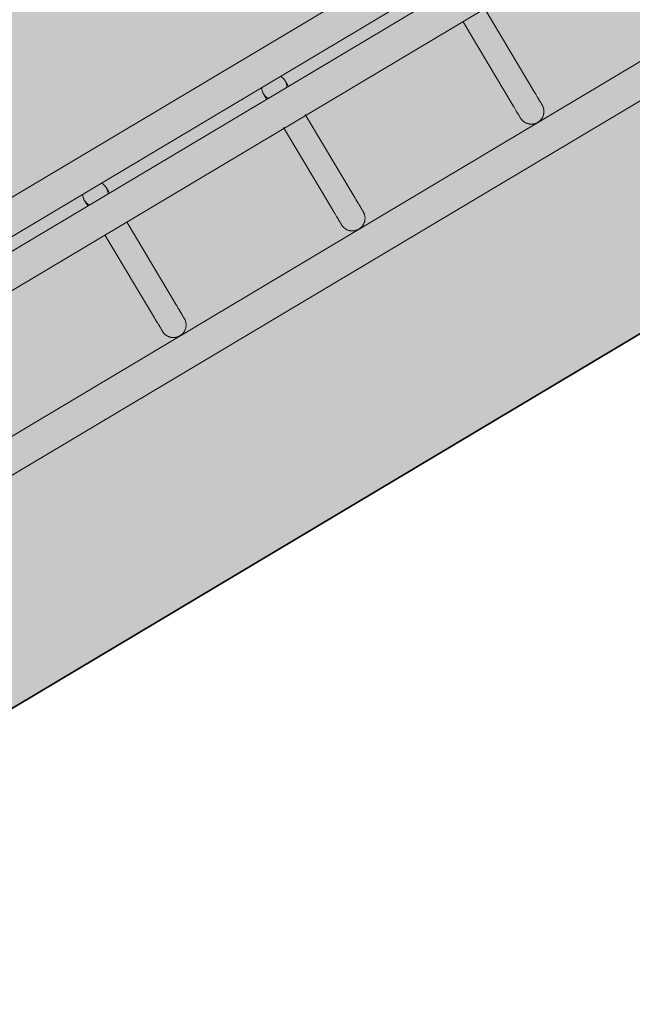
# Model space of a CAD drawing. Header units: metres. Extents: x 127444 to 127966, y 464485 to 464708.
# Tile 230 of 256: x 127926.801 to 127926.946, y 464642.966 to 464643.199. Entities that reach past the tile are written whole.
import ezdxf

# ---------------------------------------------------------------- set-up
doc = ezdxf.new("R2010")
doc.units = ezdxf.units.M
for name, color, linetype, lineweight in [('A-FLOR-HRAL', 11, 'Continuous', 9), ('B-WE-VH-VERHARDING_BETONSTRAATSTEEN-A-200', 8, 'Continuous', 9), ('N-WE-VH-VERHARDING_BETON-A', 252, 'Continuous', 18), ('N-WE-VH-VERHARDING_BETON-G', 252, 'Continuous', 35), ('S-BEAM', 12, 'Continuous', 9)]:
    doc.layers.add(name, color=color, linetype=linetype, lineweight=lineweight)

# ---------------------------------------------------------------- blocks, each defined once
blk = doc.blocks.new('34_22_B_BNP_Hekwerk_Integra_Schuin - Integra_Schuin_1000-4876906--2_00_00')
at = {"layer": 'A-FLOR-HRAL'}
for p, q in [((362.37, 9.5), (-1956.09, 9.5)), ((-1956.09, 1.5), (361.67, 1.5)), ((361.4, -1.5), (-1956.09, -1.5)), ((-1956.09, -9.5), (360.7, -9.5)), ((358.11, -39.13), (-1956.09, -39.13)), ((-1956.09, -47.13), (357.41, -47.13))]:
    blk.add_line(p, q, dxfattribs=at)
at = {"layer": 'S-BEAM'}
for p, q in [((-1297.62, -9.31), (-1297.62, -32.34)), ((-1297.62, -9.31), (-1297.62, -32.34)), ((-1297.62, -9.31), (-1297.62, -32.34)), ((-1297.62, -9.31), (-1297.62, -32.34)), ((-1291.62, -32.34), (-1291.62, -9.31)), ((-1291.62, -32.34), (-1291.62, -9.31)), ((-1291.62, -32.34), (-1291.62, -9.31)), ((-1291.62, -32.34), (-1291.62, -9.31)), ((-1347.02, -9.6), (-1347.02, -32.34)), ((-1347.02, -9.6), (-1347.02, -32.34)), ((-1347.02, -9.6), (-1347.02, -32.34)), ((-1347.02, -9.6), (-1347.02, -32.34)), ((-1341.02, -32.34), (-1341.02, -9.6)), ((-1341.02, -32.34), (-1341.02, -9.6)), ((-1341.02, -32.34), (-1341.02, -9.6)), ((-1341.02, -32.34), (-1341.02, -9.6)), ((-1248.22, -9.6), (-1248.22, -32.34)), ((-1248.22, -9.6), (-1248.22, -32.34)), ((-1248.22, -9.6), (-1248.22, -32.34)), ((-1248.22, -9.6), (-1248.22, -32.34)), ((-1242.22, -32.34), (-1242.22, -9.6)), ((-1242.22, -32.34), (-1242.22, -9.6)), ((-1242.22, -32.34), (-1242.22, -9.6)), ((-1242.22, -32.34), (-1242.22, -9.6))]:
    blk.add_line(p, q, dxfattribs=at)
at = {"layer": 'S-BEAM', "flags": 128}
for points in [[(-1347.02, 0), (-1347.02, 0.12), (-1347.01, 0.24), (-1347, 0.36), (-1346.98, 0.48), (-1346.96, 0.6)], [(-1347.02, 0), (-1347.02, 0.12), (-1347.01, 0.24), (-1347, 0.36), (-1346.98, 0.48), (-1346.96, 0.6)], [(-1347.02, 0), (-1347.02, -0.01), (-1347.02, -0.03), (-1347.02, -0.06), (-1347.02, -0.11), (-1347.02, -0.18), (-1347.02, -0.26), (-1347.02, -0.35), (-1347.02, -0.46), (-1347.02, -0.58), (-1347.02, -0.71), (-1347.02, -0.86), (-1347.02, -1.02), (-1347.02, -1.19), (-1347.02, -1.37), (-1347.02, -1.53)], [(-1347.02, 0), (-1347.02, -0.01), (-1347.02, -0.03), (-1347.02, -0.06), (-1347.02, -0.11), (-1347.02, -0.18), (-1347.02, -0.26), (-1347.02, -0.35), (-1347.02, -0.46), (-1347.02, -0.58), (-1347.02, -0.71), (-1347.02, -0.86), (-1347.02, -1.02), (-1347.02, -1.19), (-1347.02, -1.37), (-1347.02, -1.53)], [(-1346.74, 1.28), (-1346.68, 1.39), (-1346.63, 1.49)], [(-1346.74, 1.28), (-1346.68, 1.39), (-1346.63, 1.49)], [(-1341.07, 0.54), (-1341.05, 0.42), (-1341.04, 0.3), (-1341.03, 0.18), (-1341.02, 0.06), (-1341.02, 0)], [(-1341.07, 0.54), (-1341.05, 0.42), (-1341.04, 0.3), (-1341.03, 0.18), (-1341.02, 0.06), (-1341.02, 0)], [(-1341.02, 0), (-1341.02, -0.01), (-1341.02, -0.03), (-1341.02, -0.06), (-1341.02, -0.11), (-1341.02, -0.18), (-1341.02, -0.26), (-1341.02, -0.35), (-1341.02, -0.46), (-1341.02, -0.58), (-1341.02, -0.71), (-1341.02, -0.86), (-1341.02, -1.02), (-1341.02, -1.19), (-1341.02, -1.37), (-1341.02, -1.53)], [(-1341.02, 0), (-1341.02, -0.01), (-1341.02, -0.03), (-1341.02, -0.06), (-1341.02, -0.11), (-1341.02, -0.18), (-1341.02, -0.26), (-1341.02, -0.35), (-1341.02, -0.46), (-1341.02, -0.58), (-1341.02, -0.71), (-1341.02, -0.86), (-1341.02, -1.02), (-1341.02, -1.19), (-1341.02, -1.37), (-1341.02, -1.53)], [(-1297.62, 0), (-1297.62, 0.12), (-1297.61, 0.24), (-1297.6, 0.36), (-1297.58, 0.48), (-1297.56, 0.6)], [(-1297.62, 0), (-1297.62, 0.12), (-1297.61, 0.24), (-1297.6, 0.36), (-1297.58, 0.48), (-1297.56, 0.6)], [(-1297.62, 0), (-1297.62, -0.01), (-1297.62, -0.03), (-1297.62, -0.06), (-1297.62, -0.11), (-1297.62, -0.18), (-1297.62, -0.26), (-1297.62, -0.35), (-1297.62, -0.46), (-1297.62, -0.58), (-1297.62, -0.71), (-1297.62, -0.86), (-1297.62, -1.02), (-1297.62, -1.19), (-1297.62, -1.37), (-1297.62, -1.53)], [(-1297.62, 0), (-1297.62, -0.01), (-1297.62, -0.03), (-1297.62, -0.06), (-1297.62, -0.11), (-1297.62, -0.18), (-1297.62, -0.26), (-1297.62, -0.35), (-1297.62, -0.46), (-1297.62, -0.58), (-1297.62, -0.71), (-1297.62, -0.86), (-1297.62, -1.02), (-1297.62, -1.19), (-1297.62, -1.37), (-1297.62, -1.53)], [(-1297.34, 1.28), (-1297.28, 1.39), (-1297.23, 1.49)], [(-1297.34, 1.28), (-1297.28, 1.39), (-1297.23, 1.49)], [(-1291.67, 0.54), (-1291.65, 0.42), (-1291.64, 0.3), (-1291.63, 0.18), (-1291.62, 0.06), (-1291.62, 0)], [(-1291.67, 0.54), (-1291.65, 0.42), (-1291.64, 0.3), (-1291.63, 0.18), (-1291.62, 0.06), (-1291.62, 0)], [(-1291.62, 0), (-1291.62, -0.01), (-1291.62, -0.03), (-1291.62, -0.06), (-1291.62, -0.11), (-1291.62, -0.18), (-1291.62, -0.26), (-1291.62, -0.35), (-1291.62, -0.46), (-1291.62, -0.58), (-1291.62, -0.71), (-1291.62, -0.86), (-1291.62, -1.02), (-1291.62, -1.19), (-1291.62, -1.37), (-1291.62, -1.53)], [(-1291.62, 0), (-1291.62, -0.01), (-1291.62, -0.03), (-1291.62, -0.06), (-1291.62, -0.11), (-1291.62, -0.18), (-1291.62, -0.26), (-1291.62, -0.35), (-1291.62, -0.46), (-1291.62, -0.58), (-1291.62, -0.71), (-1291.62, -0.86), (-1291.62, -1.02), (-1291.62, -1.19), (-1291.62, -1.37), (-1291.62, -1.53)], [(-1347.02, -1.53), (-1347.02, -1.38), (-1347.02, -1.19), (-1347.02, -1.02), (-1347.02, -0.86), (-1347.02, -0.71), (-1347.02, -0.58), (-1347.02, -0.46), (-1347.02, -0.35), (-1347.02, -0.26), (-1347.02, -0.18), (-1347.02, -0.12), (-1347.02, -0.07), (-1347.02, -0.03), (-1347.02, -0.01), (-1347.02, 0)], [(-1347.02, -1.53), (-1347.02, -1.38), (-1347.02, -1.19), (-1347.02, -1.02), (-1347.02, -0.86), (-1347.02, -0.71), (-1347.02, -0.58), (-1347.02, -0.46), (-1347.02, -0.35), (-1347.02, -0.26), (-1347.02, -0.18), (-1347.02, -0.12), (-1347.02, -0.07), (-1347.02, -0.03), (-1347.02, -0.01), (-1347.02, 0)], [(-1341.02, -1.53), (-1341.02, -1.38), (-1341.02, -1.19), (-1341.02, -1.02), (-1341.02, -0.86), (-1341.02, -0.71), (-1341.02, -0.58), (-1341.02, -0.46), (-1341.02, -0.35), (-1341.02, -0.26), (-1341.02, -0.18), (-1341.02, -0.12), (-1341.02, -0.07), (-1341.02, -0.03), (-1341.02, -0.01), (-1341.02, 0)], [(-1341.02, -1.53), (-1341.02, -1.38), (-1341.02, -1.19), (-1341.02, -1.02), (-1341.02, -0.86), (-1341.02, -0.71), (-1341.02, -0.58), (-1341.02, -0.46), (-1341.02, -0.35), (-1341.02, -0.26), (-1341.02, -0.18), (-1341.02, -0.12), (-1341.02, -0.07), (-1341.02, -0.03), (-1341.02, -0.01), (-1341.02, 0)], [(-1297.62, -1.53), (-1297.62, -1.38), (-1297.62, -1.19), (-1297.62, -1.02), (-1297.62, -0.86), (-1297.62, -0.71), (-1297.62, -0.58), (-1297.62, -0.46), (-1297.62, -0.35), (-1297.62, -0.26), (-1297.62, -0.18), (-1297.62, -0.12), (-1297.62, -0.07), (-1297.62, -0.03), (-1297.62, -0.01), (-1297.62, 0)], [(-1297.62, -1.53), (-1297.62, -1.38), (-1297.62, -1.19), (-1297.62, -1.02), (-1297.62, -0.86), (-1297.62, -0.71), (-1297.62, -0.58), (-1297.62, -0.46), (-1297.62, -0.35), (-1297.62, -0.26), (-1297.62, -0.18), (-1297.62, -0.12), (-1297.62, -0.07), (-1297.62, -0.03), (-1297.62, -0.01), (-1297.62, 0)], [(-1291.62, -1.53), (-1291.62, -1.38), (-1291.62, -1.19), (-1291.62, -1.02), (-1291.62, -0.86), (-1291.62, -0.71), (-1291.62, -0.58), (-1291.62, -0.46), (-1291.62, -0.35), (-1291.62, -0.26), (-1291.62, -0.18), (-1291.62, -0.12), (-1291.62, -0.07), (-1291.62, -0.03), (-1291.62, -0.01), (-1291.62, 0)], [(-1291.62, -1.53), (-1291.62, -1.38), (-1291.62, -1.19), (-1291.62, -1.02), (-1291.62, -0.86), (-1291.62, -0.71), (-1291.62, -0.58), (-1291.62, -0.46), (-1291.62, -0.35), (-1291.62, -0.26), (-1291.62, -0.18), (-1291.62, -0.12), (-1291.62, -0.07), (-1291.62, -0.03), (-1291.62, -0.01), (-1291.62, 0)], [(-1347.02, -32.34), (-1347.02, -32.75), (-1347.02, -33.15), (-1347.02, -33.52), (-1347.02, -33.87), (-1347.02, -34.2), (-1347.02, -34.5), (-1347.02, -34.78), (-1347.02, -35.03), (-1347.02, -35.26), (-1347.02, -35.46), (-1347.02, -35.64), (-1347.02, -35.78), (-1347.02, -35.91), (-1347.02, -36), (-1347.02, -36.07), (-1347.02, -36.11), (-1347.02, -36.13)], [(-1347.02, -36.13), (-1347.02, -36.11), (-1347.02, -36.07), (-1347.02, -36), (-1347.02, -35.91), (-1347.02, -35.79), (-1347.02, -35.64), (-1347.02, -35.46), (-1347.02, -35.26), (-1347.02, -35.04), (-1347.02, -34.78), (-1347.02, -34.51), (-1347.02, -34.2), (-1347.02, -33.88), (-1347.02, -33.53), (-1347.02, -33.16), (-1347.02, -32.76), (-1347.02, -32.34), (-1347.02, -32.34)], [(-1347.02, -32.34), (-1347.02, -32.75), (-1347.02, -33.15), (-1347.02, -33.52), (-1347.02, -33.87), (-1347.02, -34.2)], [(-1347.02, -34.2), (-1347.02, -33.88), (-1347.02, -33.53), (-1347.02, -33.16), (-1347.02, -32.76), (-1347.02, -32.34), (-1347.02, -32.34)], [(-1341.02, -32.34), (-1341.02, -32.75), (-1341.02, -33.15), (-1341.02, -33.52), (-1341.02, -33.87), (-1341.02, -34.2), (-1341.02, -34.5), (-1341.02, -34.78), (-1341.02, -35.03), (-1341.02, -35.26), (-1341.02, -35.46), (-1341.02, -35.64), (-1341.02, -35.78), (-1341.02, -35.91), (-1341.02, -36), (-1341.02, -36.07), (-1341.02, -36.11), (-1341.02, -36.13)], [(-1341.02, -36.13), (-1341.02, -36.11), (-1341.02, -36.07), (-1341.02, -36), (-1341.02, -35.91), (-1341.02, -35.79), (-1341.02, -35.64), (-1341.02, -35.46), (-1341.02, -35.26), (-1341.02, -35.04), (-1341.02, -34.78), (-1341.02, -34.51), (-1341.02, -34.2), (-1341.02, -33.88), (-1341.02, -33.53), (-1341.02, -33.16), (-1341.02, -32.76), (-1341.02, -32.34), (-1341.02, -32.34)], [(-1297.62, -32.34), (-1297.62, -32.75), (-1297.62, -33.15), (-1297.62, -33.52), (-1297.62, -33.87), (-1297.62, -34.2), (-1297.62, -34.5), (-1297.62, -34.78), (-1297.62, -35.03), (-1297.62, -35.26), (-1297.62, -35.46), (-1297.62, -35.64), (-1297.62, -35.78), (-1297.62, -35.91), (-1297.62, -36), (-1297.62, -36.07), (-1297.62, -36.11), (-1297.62, -36.13)], [(-1297.62, -36.13), (-1297.62, -36.11), (-1297.62, -36.07), (-1297.62, -36), (-1297.62, -35.91), (-1297.62, -35.79), (-1297.62, -35.64), (-1297.62, -35.46), (-1297.62, -35.26), (-1297.62, -35.04), (-1297.62, -34.78), (-1297.62, -34.51), (-1297.62, -34.2), (-1297.62, -33.88), (-1297.62, -33.53), (-1297.62, -33.16), (-1297.62, -32.76), (-1297.62, -32.34), (-1297.62, -32.34)], [(-1297.62, -32.34), (-1297.62, -32.75), (-1297.62, -33.15), (-1297.62, -33.52), (-1297.62, -33.87), (-1297.62, -34.2)], [(-1297.62, -34.2), (-1297.62, -33.88), (-1297.62, -33.53), (-1297.62, -33.16), (-1297.62, -32.76), (-1297.62, -32.34), (-1297.62, -32.34)], [(-1291.62, -32.34), (-1291.62, -32.75), (-1291.62, -33.15), (-1291.62, -33.52), (-1291.62, -33.87), (-1291.62, -34.2), (-1291.62, -34.5), (-1291.62, -34.78), (-1291.62, -35.03), (-1291.62, -35.26), (-1291.62, -35.46), (-1291.62, -35.64), (-1291.62, -35.78), (-1291.62, -35.91), (-1291.62, -36), (-1291.62, -36.07), (-1291.62, -36.11), (-1291.62, -36.13)], [(-1291.62, -36.13), (-1291.62, -36.11), (-1291.62, -36.07), (-1291.62, -36), (-1291.62, -35.91), (-1291.62, -35.79), (-1291.62, -35.64), (-1291.62, -35.46), (-1291.62, -35.26), (-1291.62, -35.04), (-1291.62, -34.78), (-1291.62, -34.51), (-1291.62, -34.2), (-1291.62, -33.88), (-1291.62, -33.53), (-1291.62, -33.16), (-1291.62, -32.76), (-1291.62, -32.34), (-1291.62, -32.34)], [(-1248.22, -32.34), (-1248.22, -32.75), (-1248.22, -33.15), (-1248.22, -33.52), (-1248.22, -33.87), (-1248.22, -34.2), (-1248.22, -34.5), (-1248.22, -34.78), (-1248.22, -35.03), (-1248.22, -35.26), (-1248.22, -35.46), (-1248.22, -35.64), (-1248.22, -35.78), (-1248.22, -35.91), (-1248.22, -36), (-1248.22, -36.07), (-1248.22, -36.11), (-1248.22, -36.13)], [(-1248.22, -36.13), (-1248.22, -36.11), (-1248.22, -36.07), (-1248.22, -36), (-1248.22, -35.91), (-1248.22, -35.79), (-1248.22, -35.64), (-1248.22, -35.46), (-1248.22, -35.26), (-1248.22, -35.04), (-1248.22, -34.78), (-1248.22, -34.51), (-1248.22, -34.2), (-1248.22, -33.88), (-1248.22, -33.53), (-1248.22, -33.16), (-1248.22, -32.76), (-1248.22, -32.34), (-1248.22, -32.34)], [(-1248.22, -32.34), (-1248.22, -32.75), (-1248.22, -33.15), (-1248.22, -33.52), (-1248.22, -33.87), (-1248.22, -34.2)], [(-1248.22, -34.2), (-1248.22, -33.88), (-1248.22, -33.53), (-1248.22, -33.16), (-1248.22, -32.76), (-1248.22, -32.34), (-1248.22, -32.34)], [(-1242.22, -32.34), (-1242.22, -32.75), (-1242.22, -33.15), (-1242.22, -33.52), (-1242.22, -33.87), (-1242.22, -34.2), (-1242.22, -34.5), (-1242.22, -34.78), (-1242.22, -35.03), (-1242.22, -35.26), (-1242.22, -35.46), (-1242.22, -35.64), (-1242.22, -35.78), (-1242.22, -35.91), (-1242.22, -36), (-1242.22, -36.07), (-1242.22, -36.11), (-1242.22, -36.13)], [(-1242.22, -36.13), (-1242.22, -36.11), (-1242.22, -36.07), (-1242.22, -36), (-1242.22, -35.91), (-1242.22, -35.79), (-1242.22, -35.64), (-1242.22, -35.46), (-1242.22, -35.26), (-1242.22, -35.04), (-1242.22, -34.78), (-1242.22, -34.51), (-1242.22, -34.2), (-1242.22, -33.88), (-1242.22, -33.53), (-1242.22, -33.16), (-1242.22, -32.76), (-1242.22, -32.34), (-1242.22, -32.34)], [(-1341.02, -33.52), (-1341.02, -33.87), (-1341.02, -34.2), (-1341.02, -34.5), (-1341.02, -34.78), (-1341.02, -35.03), (-1341.02, -35.26), (-1341.02, -35.46), (-1341.02, -35.64), (-1341.02, -35.78), (-1341.02, -35.91), (-1341.02, -36), (-1341.02, -36.07), (-1341.02, -36.11), (-1341.02, -36.13)], [(-1341.02, -36.13), (-1341.02, -36.11), (-1341.02, -36.07), (-1341.02, -36), (-1341.02, -35.91), (-1341.02, -35.79), (-1341.02, -35.64), (-1341.02, -35.46), (-1341.02, -35.26), (-1341.02, -35.04), (-1341.02, -34.78), (-1341.02, -34.51), (-1341.02, -34.2), (-1341.02, -33.88), (-1341.02, -33.53)], [(-1291.62, -33.52), (-1291.62, -33.87), (-1291.62, -34.2), (-1291.62, -34.5), (-1291.62, -34.78), (-1291.62, -35.03), (-1291.62, -35.26), (-1291.62, -35.46), (-1291.62, -35.64), (-1291.62, -35.78), (-1291.62, -35.91), (-1291.62, -36), (-1291.62, -36.07), (-1291.62, -36.11), (-1291.62, -36.13)], [(-1291.62, -36.13), (-1291.62, -36.11), (-1291.62, -36.07), (-1291.62, -36), (-1291.62, -35.91), (-1291.62, -35.79), (-1291.62, -35.64), (-1291.62, -35.46), (-1291.62, -35.26), (-1291.62, -35.04), (-1291.62, -34.78), (-1291.62, -34.51), (-1291.62, -34.2), (-1291.62, -33.88), (-1291.62, -33.53)], [(-1242.22, -33.52), (-1242.22, -33.87), (-1242.22, -34.2), (-1242.22, -34.5), (-1242.22, -34.78), (-1242.22, -35.03), (-1242.22, -35.26), (-1242.22, -35.46), (-1242.22, -35.64), (-1242.22, -35.78), (-1242.22, -35.91), (-1242.22, -36), (-1242.22, -36.07), (-1242.22, -36.11), (-1242.22, -36.13)], [(-1242.22, -36.13), (-1242.22, -36.11), (-1242.22, -36.07), (-1242.22, -36), (-1242.22, -35.91), (-1242.22, -35.79), (-1242.22, -35.64), (-1242.22, -35.46), (-1242.22, -35.26), (-1242.22, -35.04), (-1242.22, -34.78), (-1242.22, -34.51), (-1242.22, -34.2), (-1242.22, -33.88), (-1242.22, -33.53)], [(-1341.02, -36.13), (-1341.02, -36.25), (-1341.03, -36.36), (-1341.04, -36.48), (-1341.06, -36.6), (-1341.08, -36.72), (-1341.11, -36.84), (-1341.14, -36.95), (-1341.17, -37.07), (-1341.21, -37.18), (-1341.26, -37.29), (-1341.31, -37.4), (-1341.36, -37.51), (-1341.42, -37.62), (-1341.48, -37.72), (-1341.55, -37.82), (-1341.62, -37.92), (-1341.69, -38.01), (-1341.77, -38.1), (-1341.85, -38.19), (-1341.93, -38.28), (-1342.02, -38.36), (-1342.11, -38.44), (-1342.2, -38.51), (-1342.3, -38.58), (-1342.4, -38.65), (-1342.5, -38.71), (-1342.61, -38.77), (-1342.72, -38.83), (-1342.82, -38.88), (-1342.94, -38.92), (-1343.05, -38.96), (-1343.16, -39), (-1343.28, -39.03), (-1343.39, -39.06), (-1343.51, -39.08), (-1343.63, -39.1), (-1343.75, -39.11), (-1343.87, -39.12), (-1343.99, -39.12), (-1344.11, -39.12), (-1344.23, -39.12), (-1344.35, -39.11), (-1344.47, -39.09), (-1344.59, -39.07), (-1344.7, -39.05), (-1344.82, -39.02), (-1344.94, -38.98), (-1345.05, -38.94), (-1345.16, -38.9), (-1345.27, -38.85), (-1345.38, -38.8), (-1345.48, -38.74), (-1345.59, -38.68), (-1345.69, -38.62), (-1345.79, -38.55), (-1345.88, -38.48), (-1345.98, -38.4), (-1346.07, -38.32), (-1346.15, -38.24), (-1346.23, -38.15), (-1346.31, -38.06), (-1346.39, -37.97), (-1346.46, -37.87), (-1346.53, -37.77), (-1346.59, -37.67), (-1346.65, -37.57), (-1346.71, -37.46), (-1346.76, -37.35), (-1346.81, -37.24), (-1346.85, -37.13), (-1346.89, -37.02), (-1346.92, -36.9), (-1346.95, -36.78), (-1346.97, -36.67), (-1346.99, -36.55), (-1347.01, -36.43), (-1347.02, -36.31), (-1347.02, -36.19), (-1347.02, -36.13)], [(-1341.02, -36.13), (-1341.02, -36.25), (-1341.03, -36.36), (-1341.04, -36.48), (-1341.06, -36.6), (-1341.08, -36.72), (-1341.11, -36.84), (-1341.14, -36.95), (-1341.17, -37.07), (-1341.21, -37.18), (-1341.26, -37.29), (-1341.31, -37.4), (-1341.36, -37.51), (-1341.42, -37.62), (-1341.48, -37.72), (-1341.55, -37.82), (-1341.62, -37.92), (-1341.69, -38.01), (-1341.77, -38.1), (-1341.85, -38.19), (-1341.93, -38.28), (-1342.02, -38.36), (-1342.11, -38.44), (-1342.2, -38.51), (-1342.3, -38.58), (-1342.4, -38.65), (-1342.5, -38.71), (-1342.61, -38.77), (-1342.72, -38.83), (-1342.82, -38.88), (-1342.94, -38.92), (-1343.05, -38.96), (-1343.16, -39), (-1343.28, -39.03), (-1343.39, -39.06), (-1343.51, -39.08), (-1343.63, -39.1), (-1343.75, -39.11), (-1343.87, -39.12), (-1343.99, -39.12), (-1344.11, -39.12), (-1344.23, -39.12), (-1344.35, -39.11), (-1344.47, -39.09), (-1344.59, -39.07), (-1344.7, -39.05), (-1344.82, -39.02), (-1344.94, -38.98), (-1345.05, -38.94), (-1345.16, -38.9), (-1345.27, -38.85), (-1345.38, -38.8), (-1345.48, -38.74), (-1345.59, -38.68), (-1345.69, -38.62), (-1345.79, -38.55), (-1345.88, -38.48), (-1345.98, -38.4), (-1346.07, -38.32), (-1346.15, -38.24), (-1346.23, -38.15), (-1346.31, -38.06), (-1346.39, -37.97), (-1346.46, -37.87), (-1346.53, -37.77), (-1346.59, -37.67), (-1346.65, -37.57), (-1346.71, -37.46), (-1346.76, -37.35), (-1346.81, -37.24), (-1346.85, -37.13), (-1346.89, -37.02), (-1346.92, -36.9), (-1346.95, -36.78), (-1346.97, -36.67)], [(-1291.62, -36.13), (-1291.63, -36.25), (-1291.63, -36.36), (-1291.64, -36.48), (-1291.66, -36.6), (-1291.68, -36.72), (-1291.71, -36.84), (-1291.74, -36.95), (-1291.78, -37.07), (-1291.82, -37.18), (-1291.86, -37.29), (-1291.91, -37.4), (-1291.96, -37.51), (-1292.02, -37.62), (-1292.08, -37.72), (-1292.15, -37.82), (-1292.22, -37.92), (-1292.29, -38.01), (-1292.37, -38.1), (-1292.45, -38.19), (-1292.53, -38.28), (-1292.62, -38.36), (-1292.71, -38.44), (-1292.81, -38.51), (-1292.9, -38.58), (-1293, -38.65), (-1293.1, -38.71), (-1293.21, -38.77), (-1293.32, -38.83), (-1293.42, -38.88), (-1293.54, -38.92), (-1293.65, -38.96), (-1293.76, -39), (-1293.88, -39.03), (-1294, -39.06), (-1294.11, -39.08), (-1294.23, -39.1), (-1294.35, -39.11), (-1294.47, -39.12), (-1294.59, -39.12), (-1294.71, -39.12), (-1294.83, -39.12), (-1294.95, -39.11), (-1295.07, -39.09), (-1295.19, -39.07), (-1295.3, -39.05), (-1295.42, -39.02), (-1295.54, -38.98), (-1295.65, -38.94), (-1295.76, -38.9), (-1295.87, -38.85), (-1295.98, -38.8), (-1296.09, -38.74), (-1296.19, -38.68), (-1296.29, -38.62), (-1296.39, -38.55), (-1296.48, -38.48), (-1296.58, -38.4), (-1296.67, -38.32), (-1296.75, -38.24), (-1296.83, -38.15), (-1296.91, -38.06), (-1296.99, -37.97), (-1297.06, -37.87), (-1297.13, -37.77), (-1297.19, -37.67), (-1297.25, -37.57), (-1297.31, -37.46), (-1297.36, -37.35), (-1297.41, -37.24), (-1297.45, -37.13), (-1297.49, -37.02), (-1297.52, -36.9), (-1297.55, -36.78), (-1297.57, -36.67), (-1297.59, -36.55), (-1297.61, -36.43), (-1297.62, -36.31), (-1297.62, -36.19), (-1297.62, -36.13)], [(-1291.62, -36.13), (-1291.63, -36.25), (-1291.63, -36.36), (-1291.64, -36.48), (-1291.66, -36.6), (-1291.68, -36.72), (-1291.71, -36.84), (-1291.74, -36.95), (-1291.78, -37.07), (-1291.82, -37.18), (-1291.86, -37.29), (-1291.91, -37.4), (-1291.96, -37.51), (-1292.02, -37.62), (-1292.08, -37.72), (-1292.15, -37.82), (-1292.22, -37.92), (-1292.29, -38.01), (-1292.37, -38.1), (-1292.45, -38.19), (-1292.53, -38.28), (-1292.62, -38.36), (-1292.71, -38.44), (-1292.81, -38.51), (-1292.9, -38.58), (-1293, -38.65), (-1293.1, -38.71), (-1293.21, -38.77), (-1293.32, -38.83), (-1293.42, -38.88), (-1293.54, -38.92), (-1293.65, -38.96), (-1293.76, -39), (-1293.88, -39.03), (-1294, -39.06), (-1294.11, -39.08), (-1294.23, -39.1), (-1294.35, -39.11), (-1294.47, -39.12), (-1294.59, -39.12), (-1294.71, -39.12), (-1294.83, -39.12), (-1294.95, -39.11), (-1295.07, -39.09), (-1295.19, -39.07), (-1295.3, -39.05), (-1295.42, -39.02), (-1295.54, -38.98), (-1295.65, -38.94), (-1295.76, -38.9), (-1295.87, -38.85), (-1295.98, -38.8), (-1296.09, -38.74), (-1296.19, -38.68), (-1296.29, -38.62), (-1296.39, -38.55), (-1296.48, -38.48), (-1296.58, -38.4), (-1296.67, -38.32), (-1296.75, -38.24), (-1296.83, -38.15), (-1296.91, -38.06), (-1296.99, -37.97), (-1297.06, -37.87), (-1297.13, -37.77), (-1297.19, -37.67), (-1297.25, -37.57), (-1297.31, -37.46), (-1297.36, -37.35), (-1297.41, -37.24), (-1297.45, -37.13), (-1297.49, -37.02), (-1297.52, -36.9), (-1297.55, -36.78), (-1297.57, -36.67)], [(-1242.22, -36.13), (-1242.23, -36.25), (-1242.23, -36.36), (-1242.24, -36.48), (-1242.26, -36.6), (-1242.28, -36.72), (-1242.31, -36.84), (-1242.34, -36.95), (-1242.38, -37.07), (-1242.42, -37.18), (-1242.46, -37.29), (-1242.51, -37.4), (-1242.56, -37.51), (-1242.62, -37.62), (-1242.68, -37.72), (-1242.75, -37.82), (-1242.82, -37.92), (-1242.89, -38.01), (-1242.97, -38.1), (-1243.05, -38.19), (-1243.13, -38.28), (-1243.22, -38.36), (-1243.31, -38.44), (-1243.41, -38.51), (-1243.5, -38.58), (-1243.6, -38.65), (-1243.7, -38.71), (-1243.81, -38.77), (-1243.92, -38.83), (-1244.03, -38.88), (-1244.14, -38.92), (-1244.25, -38.96), (-1244.36, -39), (-1244.48, -39.03), (-1244.6, -39.06), (-1244.71, -39.08), (-1244.83, -39.1), (-1244.95, -39.11), (-1245.07, -39.12), (-1245.19, -39.12), (-1245.31, -39.12), (-1245.43, -39.12), (-1245.55, -39.11), (-1245.67, -39.09), (-1245.79, -39.07), (-1245.9, -39.05), (-1246.02, -39.02), (-1246.14, -38.98), (-1246.25, -38.94), (-1246.36, -38.9), (-1246.47, -38.85), (-1246.58, -38.8), (-1246.69, -38.74), (-1246.79, -38.68), (-1246.89, -38.62), (-1246.99, -38.55), (-1247.08, -38.48), (-1247.18, -38.4), (-1247.27, -38.32), (-1247.35, -38.24), (-1247.44, -38.15), (-1247.51, -38.06), (-1247.59, -37.97), (-1247.66, -37.87), (-1247.73, -37.77), (-1247.79, -37.67), (-1247.85, -37.57), (-1247.91, -37.46), (-1247.96, -37.35), (-1248.01, -37.24), (-1248.05, -37.13), (-1248.09, -37.02), (-1248.12, -36.9), (-1248.15, -36.78), (-1248.17, -36.67), (-1248.19, -36.55), (-1248.21, -36.43), (-1248.22, -36.31), (-1248.22, -36.19), (-1248.22, -36.13)], [(-1242.22, -36.13), (-1242.23, -36.25), (-1242.23, -36.36), (-1242.24, -36.48), (-1242.26, -36.6), (-1242.28, -36.72), (-1242.31, -36.84), (-1242.34, -36.95), (-1242.38, -37.07), (-1242.42, -37.18), (-1242.46, -37.29), (-1242.51, -37.4), (-1242.56, -37.51), (-1242.62, -37.62), (-1242.68, -37.72), (-1242.75, -37.82), (-1242.82, -37.92), (-1242.89, -38.01), (-1242.97, -38.1), (-1243.05, -38.19), (-1243.13, -38.28), (-1243.22, -38.36), (-1243.31, -38.44), (-1243.41, -38.51), (-1243.5, -38.58), (-1243.6, -38.65), (-1243.7, -38.71), (-1243.81, -38.77), (-1243.92, -38.83), (-1244.03, -38.88), (-1244.14, -38.92), (-1244.25, -38.96), (-1244.36, -39), (-1244.48, -39.03), (-1244.6, -39.06), (-1244.71, -39.08), (-1244.83, -39.1), (-1244.95, -39.11), (-1245.07, -39.12), (-1245.19, -39.12), (-1245.31, -39.12), (-1245.43, -39.12), (-1245.55, -39.11), (-1245.67, -39.09), (-1245.79, -39.07), (-1245.9, -39.05), (-1246.02, -39.02), (-1246.14, -38.98), (-1246.25, -38.94), (-1246.36, -38.9), (-1246.47, -38.85), (-1246.58, -38.8), (-1246.69, -38.74), (-1246.79, -38.68), (-1246.89, -38.62), (-1246.99, -38.55), (-1247.08, -38.48), (-1247.18, -38.4), (-1247.27, -38.32), (-1247.35, -38.24), (-1247.44, -38.15), (-1247.51, -38.06), (-1247.59, -37.97), (-1247.66, -37.87), (-1247.73, -37.77), (-1247.79, -37.67), (-1247.85, -37.57), (-1247.91, -37.46), (-1247.96, -37.35), (-1248.01, -37.24), (-1248.05, -37.13), (-1248.09, -37.02), (-1248.12, -36.9), (-1248.15, -36.78), (-1248.17, -36.67)]]:
    blk.add_lwpolyline(points, dxfattribs=at)
at = {"layer": 'S-BEAM'}
for centre, start, end in [((-1344.02, 0), 150, 180), ((-1344.02, 0), 165, 180), ((-1344.02, 0), 360, 30), ((-1344.02, 0), 360, 15), ((-1294.62, 0), 150, 180), ((-1294.62, 0), 165, 180), ((-1294.62, 0), 360, 30), ((-1294.62, 0), 360, 15), ((-1344.02, 0), 180, 210), ((-1344.02, 0), 180, 195), ((-1344.02, 0), 330, 360), ((-1344.02, 0), 345, 360), ((-1294.62, 0), 180, 210), ((-1294.62, 0), 180, 195), ((-1294.62, 0), 330, 360), ((-1294.62, 0), 345, 360)]:
    blk.add_arc(centre, 3, start, end, dxfattribs=at)

msp = doc.modelspace()

# ---------------------------------------------------------------- hatches: boundary and pattern name
at = {"layer": 'B-WE-VH-VERHARDING_BETONSTRAATSTEEN-A-200'}
h = msp.add_hatch(dxfattribs=at)
h.set_pattern_fill('AVH-BSS_KEIFORMAAT_ELLEBOOG-SO', color=256, angle=1, pattern_type=2)
h.set_pattern_definition([(31.81611, (127908.58607, 464613.06392), (0.03386772, 0.14457862), [0.315, -0.105]), (301.81611, (127908.47536, 464613.24236), (0.03386772, 0.14457862), [0.315, -0.105])])
h.paths.add_polyline_path([(127940.57923, 464651.66311), (127937.65926, 464649.92134), (127938.01786, 464649.32017), (127940.93783, 464651.06194)], flags=16)
h.paths.add_polyline_path([(127944.2228, 464653.02142), (127943.8642, 464653.62259), (127940.94423, 464651.88083), (127941.30283, 464651.27966)], flags=16)
edge = h.paths.add_edge_path(flags=16)
edge.add_arc((127917.88105, 464700.47107), 0.4, 30.8149, 210.8149)
edge.add_line((127917.53752, 464700.26616), (127921.37951, 464693.82496))
edge.add_arc((127921.72304, 464694.02987), 0.4, 210.8149, 390.8149)
edge.add_line((127922.06657, 464694.23477), (127918.22458, 464700.67597))
edge = h.paths.add_edge_path()
edge.add_line((127929.24995, 464697.53579), (127928.80329, 464697.26935))
edge.add_line((127928.80329, 464697.26935), (127928.62665, 464697.56548))
edge.add_line((127928.62665, 464697.56548), (127924.41416, 464695.05272))
edge.add_line((127924.41416, 464695.05272), (127919.91876, 464702.589))
edge.add_arc((127922.49521, 464704.12585), 3, 146.6578, 210.81611, ccw=False)
edge.add_line((127919.989, 464705.77476), (127913.63025, 464701.98178))
edge.add_arc((127913.33915, 464701.57526), 0.5, 30.8162, 54.3942, ccw=False)
edge.add_line((127913.76856, 464701.8314), (127919.60859, 464692.04091))
edge.add_arc((127919.17411, 464691.7839), 0.50481, -52.9525, 30.6058, ccw=False)
edge.add_line((127919.47824, 464691.381), (127915.65218, 464689.09885))
edge.add_line((127915.65218, 464689.09885), (127916.2004, 464688.17979))
edge.add_line((127916.2004, 464688.17979), (127915.59923, 464687.82119))
edge.add_line((127915.59923, 464687.82119), (127915.05101, 464688.74026))
edge.add_line((127915.05101, 464688.74026), (127913.20424, 464687.63872))
edge.add_line((127913.20424, 464687.63872), (127914.89256, 464684.76207))
edge.add_line((127914.89256, 464684.76207), (127915.59184, 464684.79392))
edge.add_line((127915.59184, 464684.79392), (127915.63332, 464683.88302))
edge.add_line((127915.63332, 464683.88302), (127917.341, 464684.90122))
edge.add_line((127917.341, 464684.90122), (127916.77749, 464685.84591))
edge.add_line((127916.77749, 464685.84591), (127917.37866, 464686.20451))
edge.add_line((127917.37866, 464686.20451), (127918.50568, 464684.31512))
edge.add_line((127918.50568, 464684.31512), (127917.90451, 464683.95652))
edge.add_line((127917.90451, 464683.95652), (127919.08277, 464681.98124))
edge.add_line((127919.08277, 464681.98124), (127919.68394, 464682.33984))
edge.add_line((127919.68394, 464682.33984), (127921.4257, 464679.41987))
edge.add_line((127921.4257, 464679.41987), (127920.82453, 464679.06127))
edge.add_line((127920.82453, 464679.06127), (127922.00279, 464677.08599))
edge.add_line((127922.00279, 464677.08599), (127922.60396, 464677.44459))
edge.add_line((127922.60396, 464677.44459), (127923.73098, 464675.5552))
edge.add_line((127923.73098, 464675.5552), (127923.12981, 464675.1966))
edge.add_line((127923.12981, 464675.1966), (127924.61544, 464672.70603))
edge.add_line((127924.61544, 464672.70603), (127925.21661, 464673.06463))
edge.add_line((127925.21661, 464673.06463), (127926.34363, 464671.17523))
edge.add_line((127926.34363, 464671.17523), (127927.82926, 464668.68467))
edge.add_line((127927.82926, 464668.68467), (127928.95628, 464666.79527))
edge.add_line((127928.95628, 464666.79527), (127930.44191, 464664.30471))
edge.add_line((127930.44191, 464664.30471), (127931.56893, 464662.41531))
edge.add_line((127931.56893, 464662.41531), (127930.96776, 464662.05671))
edge.add_line((127930.96776, 464662.05671), (127932.45339, 464659.56615))
edge.add_line((127932.45339, 464659.56615), (127933.05456, 464659.92475))
edge.add_line((127933.05456, 464659.92475), (127934.18159, 464658.03535))
edge.add_line((127934.18159, 464658.03535), (127933.58041, 464657.67675))
edge.add_line((127933.58041, 464657.67675), (127933.90059, 464657.13999))
edge.add_line((127933.90059, 464657.13999), (127935.47222, 464658.07747))
edge.add_line((127935.47222, 464658.07747), (127936.59925, 464656.18808))
edge.add_line((127936.59925, 464656.18808), (127934.70986, 464655.06105))
edge.add_line((127934.70986, 464655.06105), (127933.96704, 464656.30634))
edge.add_line((127933.96704, 464656.30634), (127931.26177, 464654.69264))
edge.add_line((127931.26177, 464654.69264), (127931.62037, 464654.09147))
edge.add_line((127931.62037, 464654.09147), (127931.0192, 464653.73287))
edge.add_line((127931.0192, 464653.73287), (127930.66068, 464654.33409))
edge.add_line((127930.66068, 464654.33409), (127926.95213, 464652.12194))
edge.add_line((127926.95213, 464652.12194), (127930.18506, 464645.46298))
edge.add_line((127930.18506, 464645.46298), (127936.19927, 464649.05046))
edge.add_line((127936.19927, 464649.05046), (127936.55787, 464648.44929))
edge.add_line((127936.55787, 464648.44929), (127921.0133, 464639.17694))
edge.add_line((127921.0133, 464639.17694), (127920.84681, 464639.45605))
edge.add_line((127920.84681, 464639.45605), (127918.35625, 464637.97043))
edge.add_line((127918.35625, 464637.97043), (127918.90695, 464637.0472))
edge.add_line((127918.90695, 464637.0472), (127917.01756, 464635.92018))
edge.add_line((127917.01756, 464635.92018), (127916.46685, 464636.8434))
edge.add_line((127916.46685, 464636.8434), (127913.97628, 464635.35778))
edge.add_line((127913.97628, 464635.35778), (127914.14278, 464635.07866))
edge.add_line((127914.14278, 464635.07866), (127912.25338, 464633.95164))
edge.add_line((127912.25338, 464633.95164), (127915.11458, 464629.155))
edge.add_line((127915.11458, 464629.155), (127902.72187, 464621.76273))
edge.add_line((127902.72187, 464621.76273), (127903.5901, 464620.30719))
edge.add_line((127903.5901, 464620.30719), (127904.08821, 464620.60432))
edge.add_line((127904.08821, 464620.60432), (127904.44681, 464620.00315))
edge.add_line((127904.44681, 464620.00315), (127903.9487, 464619.70602))
edge.add_line((127903.9487, 464619.70602), (127905.69046, 464616.78605))
edge.add_line((127905.69046, 464616.78605), (127906.18858, 464617.08317))
edge.add_line((127906.18858, 464617.08317), (127906.54718, 464616.482))
edge.add_line((127906.54718, 464616.482), (127906.04906, 464616.18488))
edge.add_line((127906.04906, 464616.18488), (127907.79083, 464613.2649))
edge.add_line((127907.79083, 464613.2649), (127908.28894, 464613.56203))
edge.add_line((127908.28894, 464613.56203), (127908.58607, 464613.06392))
edge.add_line((127908.58607, 464613.06392), (127911.67781, 464614.90814))
edge.add_line((127911.67781, 464614.90814), (127911.38068, 464615.40625))
edge.add_line((127911.38068, 464615.40625), (127922.07294, 464621.78419))
edge.add_line((127922.07294, 464621.78419), (127922.37006, 464621.28608))
edge.add_line((127922.37006, 464621.28608), (127924.86063, 464622.7717))
edge.add_line((127924.86063, 464622.7717), (127924.5635, 464623.26982))
edge.add_line((127924.5635, 464623.26982), (127926.4529, 464624.39684))
edge.add_line((127926.4529, 464624.39684), (127926.75002, 464623.89873))
edge.add_line((127926.75002, 464623.89873), (127929.24059, 464625.38436))
edge.add_line((127929.24059, 464625.38436), (127928.94347, 464625.88247))
edge.add_line((127928.94347, 464625.88247), (127930.83286, 464627.00949))
edge.add_line((127930.83286, 464627.00949), (127931.12999, 464626.51138))
edge.add_line((127931.12999, 464626.51138), (127933.62055, 464627.99701))
edge.add_line((127933.62055, 464627.99701), (127933.32343, 464628.49512))
edge.add_line((127933.32343, 464628.49512), (127935.21282, 464629.62214))
edge.add_line((127935.21282, 464629.62214), (127935.50995, 464629.12403))
edge.add_line((127935.50995, 464629.12403), (127938.00051, 464630.60966))
edge.add_line((127938.00051, 464630.60966), (127937.96978, 464630.66119))
edge.add_line((127937.96978, 464630.66119), (127938.61389, 464631.0454))
edge.add_line((127938.61389, 464631.0454), (127938.3475, 464631.49198))
edge.add_line((127938.3475, 464631.49198), (127938.94867, 464631.85058))
edge.add_line((127938.94867, 464631.85058), (127939.21506, 464631.404))
edge.add_line((127939.21506, 464631.404), (127942.99385, 464633.65805))
edge.add_line((127942.99385, 464633.65805), (127942.72746, 464634.10463))
edge.add_line((127942.72746, 464634.10463), (127943.32863, 464634.46323))
edge.add_line((127943.32863, 464634.46323), (127943.59502, 464634.01665))
edge.add_line((127943.59502, 464634.01665), (127947.37381, 464636.2707))
edge.add_line((127947.37381, 464636.2707), (127947.10742, 464636.71728))
edge.add_line((127947.10742, 464636.71728), (127947.70859, 464637.07588))
edge.add_line((127947.70859, 464637.07588), (127947.97498, 464636.6293))
edge.add_line((127947.97498, 464636.6293), (127951.75377, 464638.88335))
edge.add_line((127951.75377, 464638.88335), (127951.48738, 464639.32993))
edge.add_line((127951.48738, 464639.32993), (127952.08855, 464639.68853))
edge.add_line((127952.08855, 464639.68853), (127952.35494, 464639.24195))
edge.add_line((127952.35494, 464639.24195), (127956.13373, 464641.496))
edge.add_line((127956.13373, 464641.496), (127955.86734, 464641.94258))
edge.add_line((127955.86734, 464641.94258), (127956.46851, 464642.30118))
edge.add_line((127956.46851, 464642.30118), (127956.7349, 464641.8546))
edge.add_line((127956.7349, 464641.8546), (127960.51369, 464644.10865))
edge.add_line((127960.51369, 464644.10865), (127960.2473, 464644.55523))
edge.add_line((127960.2473, 464644.55523), (127960.69389, 464644.82162))
edge.add_line((127960.69389, 464644.82162), (127959.27999, 464647.19196))
edge.add_line((127959.27999, 464647.19196), (127958.8334, 464646.92557))
edge.add_line((127958.8334, 464646.92557), (127958.47477, 464647.52678))
edge.add_line((127958.47477, 464647.52678), (127958.92142, 464647.79309))
edge.add_line((127958.92142, 464647.79309), (127958.87527, 464647.87041))
edge.add_line((127958.87527, 464647.87041), (127958.83663, 464647.84737))
edge.add_line((127958.83663, 464647.84737), (127958.29873, 464648.74912))
edge.add_line((127958.29873, 464648.74912), (127958.3374, 464648.77219))
edge.add_line((127958.3374, 464648.77219), (127958.29125, 464648.84946))
edge.add_line((127958.29125, 464648.84946), (127957.84469, 464648.58308))
edge.add_line((127957.84469, 464648.58308), (127957.48609, 464649.18425))
edge.add_line((127957.48609, 464649.18425), (127957.93268, 464649.45064))
edge.add_line((127957.93268, 464649.45064), (127955.52494, 464653.48708))
edge.add_line((127955.52494, 464653.48708), (127955.07836, 464653.22069))
edge.add_line((127955.07836, 464653.22069), (127954.71976, 464653.82186))
edge.add_line((127954.71976, 464653.82186), (127955.16635, 464654.08825))
edge.add_line((127955.16635, 464654.08825), (127952.76374, 464658.1161))
edge.add_line((127952.76374, 464658.1161), (127952.31714, 464657.8497))
edge.add_line((127952.31714, 464657.8497), (127951.95854, 464658.45088))
edge.add_line((127951.95854, 464658.45088), (127952.40514, 464658.71727))
edge.add_line((127952.40514, 464658.71727), (127950.1511, 464662.49607))
edge.add_line((127950.1511, 464662.49607), (127949.70449, 464662.22967))
edge.add_line((127949.70449, 464662.22967), (127949.34589, 464662.83084))
edge.add_line((127949.34589, 464662.83084), (127949.79248, 464663.09722))
edge.add_line((127949.79248, 464663.09722), (127947.53848, 464666.87604))
edge.add_line((127947.53848, 464666.87604), (127947.09184, 464666.60963))
edge.add_line((127947.09184, 464666.60963), (127946.73324, 464667.2108))
edge.add_line((127946.73324, 464667.2108), (127947.17983, 464667.47719))
edge.add_line((127947.17983, 464667.47719), (127944.92584, 464671.25601))
edge.add_line((127944.92584, 464671.25601), (127944.47919, 464670.98959))
edge.add_line((127944.47919, 464670.98959), (127944.12059, 464671.59076))
edge.add_line((127944.12059, 464671.59076), (127944.56722, 464671.85717))
edge.add_line((127944.56722, 464671.85717), (127942.31317, 464675.63596))
edge.add_line((127942.31317, 464675.63596), (127941.86654, 464675.36955))
edge.add_line((127941.86654, 464675.36955), (127941.50794, 464675.97072))
edge.add_line((127941.50794, 464675.97072), (127941.9546, 464676.23715))
edge.add_line((127941.9546, 464676.23715), (127939.7005, 464680.01591))
edge.add_line((127939.7005, 464680.01591), (127939.25413, 464679.74965))
edge.add_line((127939.25413, 464679.74965), (127938.89514, 464680.35059))
edge.add_line((127938.89514, 464680.35059), (127939.34202, 464680.61716))
edge.add_line((127939.34202, 464680.61716), (127937.08788, 464684.39589))
edge.add_line((127937.08788, 464684.39589), (127936.64124, 464684.12947))
edge.add_line((127936.64124, 464684.12947), (127936.28264, 464684.73064))
edge.add_line((127936.28264, 464684.73064), (127936.7293, 464684.99708))
edge.add_line((127936.7293, 464684.99708), (127934.47522, 464688.77585))
edge.add_line((127934.47522, 464688.77585), (127934.02859, 464688.50943))
edge.add_line((127934.02859, 464688.50943), (127933.66999, 464689.1106))
edge.add_line((127933.66999, 464689.1106), (127934.11664, 464689.37703))
edge.add_line((127934.11664, 464689.37703), (127931.8626, 464693.15582))
edge.add_line((127931.8626, 464693.15582), (127931.41594, 464692.88939))
edge.add_line((127931.41594, 464692.88939), (127931.05734, 464693.49056))
edge.add_line((127931.05734, 464693.49056), (127931.504, 464693.75699))
edge.add_line((127931.504, 464693.75699), (127929.24995, 464697.53579))
h.paths.add_polyline_path([(127958.14957, 464648.76494), (127958.25263, 464648.82642), (127958.88274, 464647.77007), (127958.77968, 464647.7086)], flags=17)
h = msp.add_hatch(dxfattribs=at)
h.set_pattern_fill('AVH-BSS_KEIFORMAAT_ELLEBOOG-SO', color=256, angle=1, pattern_type=2)
h.set_pattern_definition([(1, (2e-09, 52.72539), (0.103151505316, 0.106816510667), [0.315, -0.105]), (271, (-0.00367, 52.93536), (0.103151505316, 0.106816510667), [0.315, -0.105])])
h.paths.add_polyline_path([(127936.64375, 464648.50051), (127936.28515, 464649.10169), (127925.97936, 464642.95427), (127922.55986, 464648.68687), (127922.86045, 464648.86617), (127922.50185, 464649.46734), (127917.3531, 464646.39611), (127917.30336, 464647.21519), (127916.60409, 464647.18334), (127916.70418, 464644.98562), (127917.40346, 464645.01746), (127917.37714, 464645.59537), (127918.05108, 464645.99738), (127921.47058, 464640.26478), (127920.6547, 464639.77811), (127921.0133, 464639.17694)], flags=17)
h.paths.add_polyline_path([(127906.47784, 464630.50653), (127906.11925, 464631.1077), (127904.22985, 464629.98067), (127904.58845, 464629.3795)], flags=16)
h.paths.add_polyline_path([(127914.14278, 464635.07866), (127913.78418, 464635.67983), (127911.89478, 464634.55281), (127912.25338, 464633.95164)], flags=17)
h.paths.add_polyline_path([(127936.64375, 464648.50051), (127936.28515, 464649.10169), (127925.97936, 464642.95427), (127922.55986, 464648.68687), (127922.86045, 464648.86617), (127922.50185, 464649.46734), (127917.3531, 464646.39611), (127917.30336, 464647.21519), (127916.60409, 464647.18334), (127916.70418, 464644.98562), (127917.40346, 464645.01746), (127917.37714, 464645.59537), (127918.05108, 464645.99738), (127921.47058, 464640.26478), (127920.6547, 464639.77811), (127921.0133, 464639.17694)], flags=17)
edge = h.paths.add_edge_path(flags=16)
edge.add_arc((127906.61302, 464696.42456), 0.40001, 2.991, 182.2395)
edge.add_line((127906.21332, 464696.40893), (127906.72019, 464685.30208))
edge.add_arc((127907.11886, 464685.34036), 0.4005, 185.4842, 359.7384)
edge.add_line((127907.51936, 464685.33853), (127907.01249, 464696.44544))
edge = h.paths.add_edge_path()
edge.add_line((127915.6825, 464667.41804), (127916.38177, 464667.44989))
edge.add_line((127916.38177, 464667.44989), (127916.21855, 464671.03351))
edge.add_line((127916.21855, 464671.03351), (127915.51928, 464671.00166))
edge.add_line((127915.51928, 464671.00166), (127915.41918, 464673.19938))
edge.add_line((127915.41918, 464673.19938), (127916.11846, 464673.23123))
edge.add_line((127916.11846, 464673.23123), (127915.98254, 464676.21547))
edge.add_line((127915.98254, 464676.21547), (127915.28327, 464676.18363))
edge.add_line((127915.28327, 464676.18363), (127915.12857, 464679.58011))
edge.add_line((127915.12857, 464679.58011), (127915.82785, 464679.61195))
edge.add_line((127915.82785, 464679.61195), (127915.69193, 464682.5962))
edge.add_line((127915.69193, 464682.5962), (127914.99266, 464682.56435))
edge.add_line((127914.99266, 464682.56435), (127914.89029, 464684.81202))
edge.add_line((127914.89029, 464684.81202), (127913.20424, 464687.63872))
edge.add_line((127913.20424, 464687.63872), (127910.65997, 464686.12114))
edge.add_arc((127910.40161, 464686.54922), 0.50001, 182.6082, 301.1127, ccw=False)
edge.add_line((127909.90212, 464686.52647), (127909.31543, 464699.40799))
edge.add_line((127909.31543, 464699.40799), (127903.79014, 464696.11216))
edge.add_line((127903.79014, 464696.11216), (127904.50289, 464680.46465))
edge.add_line((127904.50289, 464680.46465), (127899.60241, 464680.24141))
edge.add_line((127899.60241, 464680.24141), (127899.92236, 464673.19029))
edge.add_line((127899.92236, 464673.19029), (127899.34297, 464673.1639))
edge.add_line((127899.34297, 464673.1639), (127899.50737, 464669.58033))
edge.add_line((127899.50737, 464669.58033), (127900.08677, 464669.60672))
edge.add_line((127900.08677, 464669.60672), (127900.18686, 464667.409))
edge.add_line((127900.18686, 464667.409), (127899.60746, 464667.38261))
edge.add_line((127899.60746, 464667.38261), (127899.77068, 464663.79899))
edge.add_line((127899.77068, 464663.79899), (127900.35008, 464663.82538))
edge.add_line((127900.35008, 464663.82538), (127900.45017, 464661.62766))
edge.add_line((127900.45017, 464661.62766), (127899.87077, 464661.60127))
edge.add_line((127899.87077, 464661.60127), (127900.03861, 464658.01786))
edge.add_line((127900.03861, 464658.01786), (127900.61801, 464658.04425))
edge.add_line((127900.61801, 464658.04425), (127900.71348, 464655.84631))
edge.add_line((127900.71348, 464655.84631), (127900.13408, 464655.81992))
edge.add_line((127900.13408, 464655.81992), (127900.2973, 464652.2363))
edge.add_line((127900.2973, 464652.2363), (127900.8767, 464652.26269))
edge.add_line((127900.8767, 464652.26269), (127900.9768, 464650.06497))
edge.add_line((127900.9768, 464650.06497), (127900.3974, 464650.03858))
edge.add_line((127900.3974, 464650.03858), (127900.56061, 464646.45496))
edge.add_line((127900.56061, 464646.45496), (127901.14001, 464646.48135))
edge.add_line((127901.14001, 464646.48135), (127901.76673, 464632.72094))
edge.add_line((127901.76673, 464632.72094), (127901.18733, 464632.69455))
edge.add_line((127901.18733, 464632.69455), (127901.35055, 464629.11093))
edge.add_line((127901.35055, 464629.11093), (127901.92995, 464629.13732))
edge.add_line((127901.92995, 464629.13732), (127902.03004, 464626.9396))
edge.add_line((127902.03004, 464626.9396), (127901.45064, 464626.91321))
edge.add_line((127901.45064, 464626.91321), (127901.58097, 464624.05164))
edge.add_line((127901.58097, 464624.05164), (127902.16037, 464624.07803))
edge.add_line((127902.16037, 464624.07803), (127902.19222, 464623.37876))
edge.add_line((127902.19222, 464623.37876), (127901.7694, 464623.3595))
edge.add_line((127901.7694, 464623.3595), (127902.72187, 464621.76273))
edge.add_line((127902.72187, 464621.76273), (127915.11458, 464629.155))
edge.add_line((127915.11458, 464629.155), (127912.25338, 464633.95164))
edge.add_line((127912.25338, 464633.95164), (127914.14278, 464635.07866))
edge.add_line((127914.14278, 464635.07866), (127913.97628, 464635.35778))
edge.add_line((127913.97628, 464635.35778), (127916.46685, 464636.8434))
edge.add_line((127916.46685, 464636.8434), (127915.89053, 464637.80957))
edge.add_line((127915.89053, 464637.80957), (127917.77993, 464638.9366))
edge.add_line((127917.77993, 464638.9366), (127918.35625, 464637.97043))
edge.add_line((127918.35625, 464637.97043), (127920.84681, 464639.45605))
edge.add_line((127920.84681, 464639.45605), (127920.6547, 464639.77811))
edge.add_line((127920.6547, 464639.77811), (127921.47058, 464640.26478))
edge.add_line((127921.47058, 464640.26478), (127918.05038, 464646.00075))
edge.add_line((127918.05038, 464646.00075), (127917.37714, 464645.59537))
edge.add_line((127917.37714, 464645.59537), (127917.40346, 464645.01746))
edge.add_line((127917.40346, 464645.01746), (127916.70418, 464644.98562))
edge.add_line((127916.70418, 464644.98562), (127916.60409, 464647.18334))
edge.add_line((127916.60409, 464647.18334), (127917.18349, 464647.20973))
edge.add_line((127917.18349, 464647.20973), (127917.15193, 464647.90268))
edge.add_line((127917.15193, 464647.90268), (127916.57253, 464647.87629))
edge.add_line((127916.57253, 464647.87629), (127916.47243, 464650.07401))
edge.add_line((127916.47243, 464650.07401), (127917.17171, 464650.10586))
edge.add_line((127917.17171, 464650.10586), (127917.00849, 464653.68948))
edge.add_line((127917.00849, 464653.68948), (127916.30922, 464653.65763))
edge.add_line((127916.30922, 464653.65763), (127916.21781, 464655.85575))
edge.add_line((127916.21781, 464655.85575), (127916.0459, 464659.43897))
edge.add_line((127916.0459, 464659.43897), (127915.94581, 464661.6367))
edge.add_line((127915.94581, 464661.6367), (127915.78259, 464665.22032))
edge.add_line((127915.78259, 464665.22032), (127915.6825, 464667.41804))
at = {"layer": 'N-WE-VH-VERHARDING_BETON-A'}
h = msp.add_hatch(color=256, dxfattribs=at)
h.dxf.hatch_style = 1
edge = h.paths.add_edge_path()
edge.add_line((127921.64988, 464639.96419), (127917.87178, 464646.29796))
edge.add_line((127917.87178, 464646.29796), (127917.89329, 464646.31079))
edge.add_line((127917.89329, 464646.31079), (127917.94448, 464646.22489))
edge.add_arc((127917.96595, 464646.23769), 0.025, 210.8161, 300.8161)
edge.add_line((127917.97876, 464646.21622), (127918.15361, 464646.32086))
edge.add_arc((127918.13771, 464646.34015), 0.025, 309.4891, 390.8161)
edge.add_line((127918.15918, 464646.35296), (127918.10796, 464646.43884))
edge.add_line((127918.10796, 464646.43884), (127922.27326, 464648.92344))
edge.add_line((127922.27326, 464648.92344), (127922.32444, 464648.83754))
edge.add_arc((127922.34591, 464648.85034), 0.025, 210.8161, 300.8161)
edge.add_line((127922.35872, 464648.82887), (127922.4446, 464648.8801))
edge.add_line((127922.4446, 464648.8801), (127922.53048, 464648.93133))
edge.add_line((127922.53048, 464648.93133), (127922.53915, 464648.96561))
edge.add_line((127922.53915, 464648.96561), (127922.49432, 464649.04075))
edge.add_line((127922.49432, 464649.04075), (127925.10741, 464650.59736))
edge.add_line((127925.10741, 464650.59736), (127926.69124, 464647.32345))
edge.add_line((127926.69124, 464647.32345), (127928.32509, 464643.94613))
edge.add_line((127928.32509, 464643.94613), (127926.26601, 464642.71772))
edge.add_line((127926.26601, 464642.71772), (127926.21479, 464642.8036))
edge.add_arc((127926.19332, 464642.7908), 0.025, 30.8161, 120.8161)
edge.add_line((127926.18051, 464642.81227), (127926.09463, 464642.76104))
edge.add_line((127926.09463, 464642.76104), (127926.00445, 464642.70725))
edge.add_arc((127926.02475, 464642.68753), 0.0283, 135.8356, 195.7966)
edge.add_line((127925.99752, 464642.67983), (127926.05131, 464642.58965))
edge.add_line((127926.05131, 464642.58965), (127921.88605, 464640.10507))
edge.add_line((127921.88605, 464640.10507), (127921.83226, 464640.19525))
edge.add_arc((127921.81255, 464640.17495), 0.0283, 45.8356, 105.7966)
edge.add_line((127921.80484, 464640.20218), (127921.62449, 464640.0946))
edge.add_arc((127921.64479, 464640.07488), 0.0283, 135.8356, 195.7966)
edge.add_line((127921.61756, 464640.06718), (127921.67135, 464639.977))
edge.add_line((127921.67135, 464639.977), (127921.64988, 464639.96419))

# ---------------------------------------------------------------- linework, layer by layer
at = {"layer": 'N-WE-VH-VERHARDING_BETON-G', "flags": 128}
msp.add_lwpolyline([(127922.35872, 464648.82887), (127922.4446, 464648.8801), (127922.53048, 464648.93133), (127922.53915, 464648.96561), (127922.49432, 464649.04075), (127925.10741, 464650.59736), (127926.69124, 464647.32345), (127928.32509, 464643.94613), (127926.26601, 464642.71772), (127926.21479, 464642.8036, 0.414214), (127926.18051, 464642.81227), (127926.09463, 464642.76104), (127926.00445, 464642.70725, 0.267767), (127925.99752, 464642.67983), (127926.05131, 464642.58965), (127921.88605, 464640.10507)], format="xyb", dxfattribs=at)

# ---------------------------------------------------------------- block references
at = {"layer": 'A-FLOR-HRAL', "xscale": 0.001, "yscale": 0.001, "zscale": 0.001, "rotation": 30.81638242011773}
msp.add_blockref('34_22_B_BNP_Hekwerk_Integra_Schuin - Integra_Schuin_1000-4876906--2_00_00', (127927.97329, 464643.84631), dxfattribs=at)

doc.saveas('drawing.dxf')
